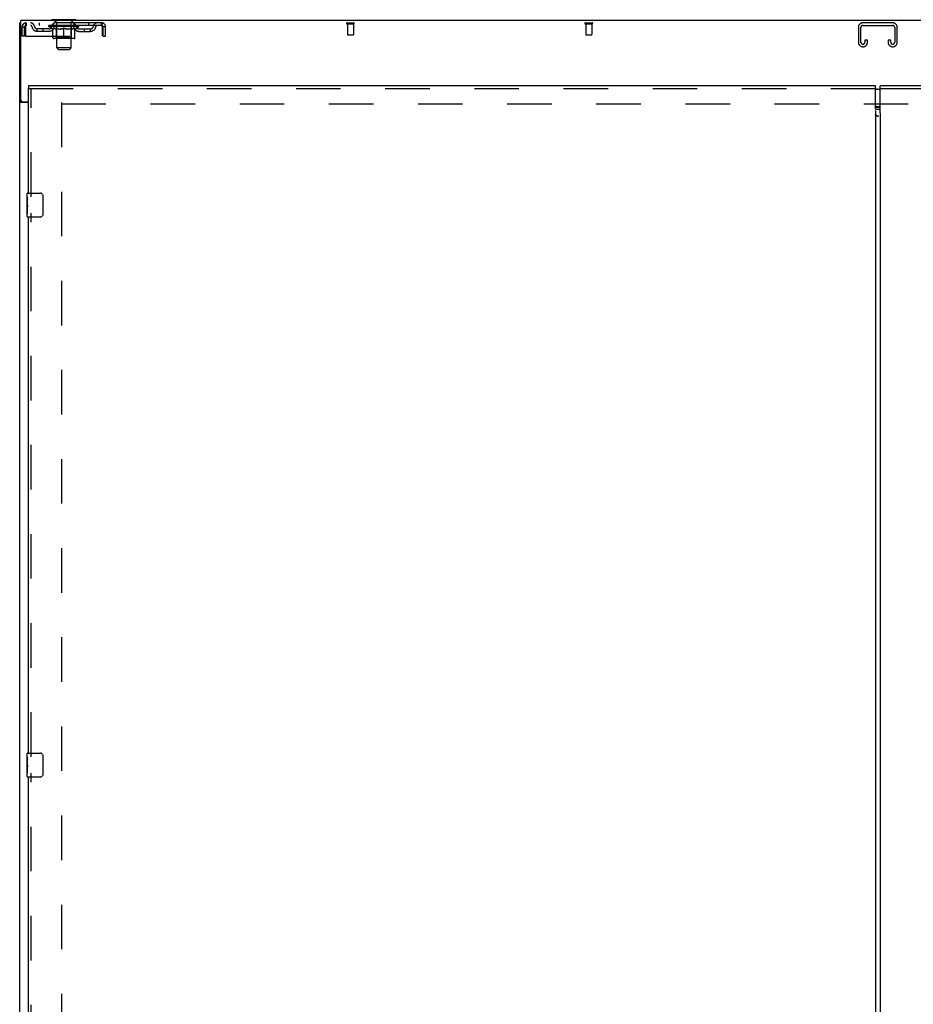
# Model space of a CAD drawing. Header units: inches. Extents: x 0 to 340, y 0 to 220.
# Tile 13 of 30: x 75 to 113, y 117 to 158. Entities that reach past the tile are written whole.
import ezdxf

# ---------------------------------------------------------------- set-up
doc = ezdxf.new("R2010")
doc.units = ezdxf.units.IN
doc.header["$LTSCALE"] = 18.7
doc.header["$MEASUREMENT"] = 0
doc.linetypes.add('HIDDEN', pattern=[0.2, 0.1, -0.1])
doc.layers.get('0').update_dxf_attribs({"linetype": 'CONTINUOUS'})
for name, color, linetype in [('DEFAULT_2', 8, 'HIDDEN'), ('MASTER_DOOR_ASSEMBLY', 7, 'CONTINUOUS'), ('SLAVE_DOOR_ASSEMBLY', 7, 'CONTINUOUS')]:
    doc.layers.add(name, color=color, linetype=linetype)

msp = doc.modelspace()

# ---------------------------------------------------------------- linework, layer by layer
at = {"color": 3, "linetype": 'Continuous'}
for p, q in [((75.142, 154.931), (75.142, 158.288)), ((147.038, 158.288), (75.142, 158.288)), ((75.09, 68.392), (75.09, 158.184)), ((75.465, 154.84), (75.131, 154.84)), ((75.202, 154.871), (75.465, 154.871))]:
    msp.add_line(p, q, dxfattribs=at)
at = {"color": 7, "linetype": 'Continuous'}
for p, q in [((76.444, 158.318), (76.444, 158.288)), ((77.444, 158.318), (76.444, 158.318)), ((77.444, 158.318), (77.444, 158.288)), ((75.142, 158.184), (75.09, 158.184)), ((75.194, 154.871), (75.09, 154.871))]:
    msp.add_line(p, q, dxfattribs=at)
at = {"color": 3, "linetype": 'Continuous'}
for points in [[(75.111, 154.852), (75.107, 154.854), (75.104, 154.855), (75.101, 154.857), (75.099, 154.859), (75.096, 154.86), (75.094, 154.862), (75.092, 154.864), (75.091, 154.866), (75.09, 154.868), (75.09, 154.869), (75.09, 154.871)], [(75.131, 154.84), (75.129, 154.842), (75.126, 154.844), (75.123, 154.845), (75.12, 154.847), (75.117, 154.849), (75.111, 154.852)]]:
    msp.add_lwpolyline(points, dxfattribs=at)
at = {"color": 7, "linetype": 'Continuous'}
for points in [[(75.195, 154.866), (75.195, 154.868), (75.194, 154.869), (75.194, 154.871)], [(75.212, 154.84), (75.213, 154.842), (75.213, 154.843), (75.213, 154.845), (75.212, 154.846), (75.212, 154.848), (75.211, 154.85), (75.21, 154.852), (75.208, 154.853), (75.207, 154.855), (75.205, 154.856), (75.204, 154.858), (75.202, 154.859), (75.2, 154.86), (75.199, 154.862), (75.197, 154.863), (75.196, 154.865), (75.195, 154.866)]]:
    msp.add_lwpolyline(points, dxfattribs=at)
at = {"color": 3, "linetype": 'Continuous'}
msp.add_arc((75.202, 154.931), 0.06, 180, 270, dxfattribs=at)
at = {"layer": 'DEFAULT_2', "color": 8, "linetype": 'HIDDEN'}
for p, q in [((76.541, 158.318), (76.541, 158.288)), ((76.579, 158.228), (76.579, 158.308)), ((77.309, 158.228), (77.309, 158.308)), ((77.347, 158.318), (77.347, 158.288)), ((75.194, 157.622), (75.194, 158.017)), ((75.194, 158.017), (75.298, 158.017)), ((75.298, 157.622), (75.298, 158.017)), ((75.328, 158.017), (75.328, 157.622)), ((75.361, 158.184), (75.361, 158.08)), ((78.527, 158.184), (75.361, 158.184)), ((78.527, 158.08), (75.361, 158.08)), ((75.829, 157.829), (75.829, 157.933)), ((76.312, 157.933), (75.829, 157.933)), ((75.913, 158.184), (75.913, 158.08)), ((76.079, 157.829), (76.079, 157.933)), ((76.311, 158.033), (76.311, 158.08)), ((76.47, 157.922), (76.311, 158.033)), ((77.577, 158.033), (76.311, 158.033)), ((76.32, 158.073), (76.32, 158.08)), ((76.329, 158.07), (76.329, 158.074)), ((76.329, 158.07), (77.559, 158.07)), ((76.338, 158.07), (76.338, 158.074)), ((76.339, 158.07), (76.339, 158.074)), ((76.349, 158.073), (76.349, 158.08)), ((76.365, 158.07), (76.365, 158.074)), ((76.367, 158.07), (76.367, 158.074)), ((76.396, 158.073), (76.396, 158.08)), ((76.41, 158.07), (76.41, 158.074)), ((76.413, 158.07), (76.413, 158.074)), ((76.617, 158.073), (76.416, 158.073)), ((76.459, 158.073), (76.459, 158.08)), ((76.46, 158.07), (76.46, 158.073)), ((76.461, 158.07), (76.461, 158.073)), ((76.464, 158.07), (76.464, 158.073)), ((76.47, 157.922), (76.48, 157.922)), ((76.471, 158.07), (76.471, 158.074)), ((76.471, 158.07), (76.471, 158.073)), ((76.475, 158.07), (76.475, 158.074)), ((76.478, 158.07), (76.478, 158.074)), ((76.48, 157.559), (76.48, 157.965)), ((76.482, 158.07), (76.482, 158.073)), ((76.497, 158.07), (76.497, 158.073)), ((76.506, 158.08), (76.506, 158.184)), ((76.515, 158.07), (76.515, 158.076)), ((76.515, 158.07), (76.515, 158.073)), ((76.535, 158.07), (76.535, 158.073)), ((76.537, 158.073), (76.537, 158.08)), ((76.547, 158.07), (76.547, 158.074)), ((76.551, 158.07), (76.551, 158.074)), ((76.56, 158.07), (76.56, 158.073)), ((76.571, 158.07), (76.571, 158.077)), ((76.587, 158.07), (76.587, 158.073)), ((76.649, 158.218), (76.589, 158.218)), ((76.59, 158.07), (76.59, 158.073)), ((76.617, 158.07), (76.617, 158.073)), ((76.684, 158.073), (76.622, 158.073)), ((76.803, 157.922), (76.623, 157.922)), ((76.627, 158.073), (76.627, 158.08)), ((76.631, 157.562), (76.631, 158.03)), ((76.634, 158.07), (76.634, 158.074)), ((76.639, 158.07), (76.639, 158.074)), ((76.644, 157.137), (76.644, 158.208)), ((76.645, 158.07), (76.645, 158.079)), ((76.649, 158.07), (76.649, 158.073)), ((76.66, 158.07), (76.66, 158.073)), ((76.684, 158.07), (76.684, 158.073)), ((76.759, 158.073), (76.7, 158.073)), ((76.72, 158.07), (76.72, 158.073)), ((76.727, 158.073), (76.727, 158.08)), ((76.731, 158.07), (76.731, 158.074)), ((76.733, 158.07), (76.733, 158.079)), ((76.736, 158.07), (76.736, 158.074)), ((76.744, 158.07), (76.744, 158.074)), ((76.759, 158.07), (76.759, 158.073)), ((76.839, 158.073), (76.785, 158.073)), ((76.798, 158.07), (76.798, 158.073)), ((76.83, 158.073), (76.944, 158.08)), ((76.834, 158.073), (76.834, 158.08)), ((76.835, 158.08), (76.834, 158.08)), ((76.835, 158.074), (76.835, 158.08)), ((76.835, 158.07), (76.835, 158.074)), ((76.838, 158.07), (76.838, 158.074)), ((76.839, 158.07), (76.839, 158.073)), ((76.84, 158.07), (76.84, 158.074)), ((76.923, 158.073), (76.875, 158.073)), ((76.88, 158.07), (76.88, 158.073)), ((76.923, 158.07), (76.923, 158.073)), ((76.941, 158.074), (76.941, 158.074)), ((76.941, 158.07), (76.941, 158.074)), ((76.941, 158.07), (76.941, 158.074)), ((76.944, 158.073), (76.944, 158.08)), ((76.944, 157.522), (76.944, 157.966)), ((76.947, 158.07), (76.947, 158.074)), ((76.947, 158.07), (76.947, 158.074)), ((76.947, 158.074), (76.947, 158.074)), ((76.949, 158.073), (77.013, 158.073)), ((76.965, 158.07), (76.965, 158.073)), ((76.981, 158.073), (76.981, 158.078)), ((76.981, 158.078), (77.058, 158.073)), ((77.002, 158.073), (77.002, 158.077)), ((77.007, 158.07), (77.007, 158.073)), ((77.048, 158.07), (77.048, 158.074)), ((77.048, 158.07), (77.048, 158.073)), ((77.049, 158.073), (77.103, 158.073)), ((77.05, 158.07), (77.05, 158.074)), ((77.053, 158.074), (77.053, 158.08)), ((77.053, 158.08), (77.054, 158.08)), ((77.053, 158.07), (77.053, 158.074)), ((77.054, 158.073), (77.054, 158.08)), ((77.265, 157.922), (77.085, 157.922)), ((77.09, 158.07), (77.09, 158.073)), ((77.129, 158.07), (77.129, 158.073)), ((77.129, 158.073), (77.188, 158.073)), ((77.144, 158.07), (77.144, 158.074)), ((77.152, 158.07), (77.152, 158.074)), ((77.154, 158.07), (77.154, 158.079)), ((77.157, 158.07), (77.157, 158.074)), ((77.161, 158.073), (77.161, 158.08)), ((77.168, 158.07), (77.168, 158.073)), ((77.204, 158.07), (77.204, 158.073)), ((77.204, 158.073), (77.266, 158.073)), ((77.228, 158.07), (77.228, 158.073)), ((77.299, 158.218), (77.239, 158.218)), ((77.239, 158.07), (77.239, 158.073)), ((77.243, 158.07), (77.243, 158.079)), ((77.244, 157.137), (77.244, 158.208)), ((77.249, 158.07), (77.249, 158.074)), ((77.254, 158.07), (77.254, 158.074)), ((77.257, 157.562), (77.257, 158.03)), ((77.261, 158.073), (77.261, 158.08)), ((77.271, 158.07), (77.271, 158.073)), ((77.271, 158.073), (77.472, 158.073)), ((77.298, 158.07), (77.298, 158.073)), ((77.301, 158.07), (77.301, 158.073)), ((77.317, 158.07), (77.317, 158.077)), ((77.328, 158.07), (77.328, 158.073)), ((77.337, 158.07), (77.337, 158.074)), ((77.341, 158.07), (77.341, 158.074)), ((77.351, 158.073), (77.351, 158.08)), ((77.352, 158.07), (77.352, 158.073)), ((77.373, 158.07), (77.373, 158.076)), ((77.373, 158.07), (77.373, 158.073)), ((77.381, 158.08), (77.381, 158.184)), ((77.391, 158.07), (77.391, 158.073)), ((77.406, 158.07), (77.406, 158.073)), ((77.407, 157.559), (77.407, 157.965)), ((77.407, 157.922), (77.418, 157.922)), ((77.41, 158.07), (77.41, 158.074)), ((77.413, 158.07), (77.413, 158.074)), ((77.417, 158.07), (77.417, 158.074)), ((77.417, 158.07), (77.417, 158.073)), ((77.418, 157.922), (77.577, 158.033)), ((77.424, 158.07), (77.424, 158.073)), ((77.427, 158.07), (77.427, 158.073)), ((77.428, 158.07), (77.428, 158.073)), ((77.429, 158.073), (77.429, 158.08)), ((77.475, 158.07), (77.475, 158.074)), ((77.478, 158.07), (77.478, 158.074)), ((77.492, 158.073), (77.492, 158.08)), ((77.521, 158.07), (77.521, 158.074)), ((77.523, 158.07), (77.523, 158.074)), ((77.539, 158.073), (77.539, 158.08)), ((77.549, 158.07), (77.549, 158.074)), ((77.55, 158.07), (77.55, 158.074)), ((77.559, 158.07), (77.559, 158.074)), ((77.568, 158.073), (77.568, 158.08)), ((77.576, 157.933), (78.059, 157.933)), ((77.577, 158.033), (77.577, 158.08)), ((77.809, 157.829), (77.809, 157.933)), ((77.975, 158.184), (77.975, 158.08)), ((78.059, 157.829), (78.059, 157.933)), ((78.527, 158.08), (78.527, 158.184)), ((78.56, 158.017), (78.555, 158.054)), ((78.56, 158.017), (78.555, 158.031)), ((78.56, 157.622), (78.56, 158.017)), ((78.59, 157.622), (78.59, 158.017)), ((78.694, 158.017), (78.59, 158.017)), ((78.694, 157.622), (78.694, 158.017)), ((88.823, 158.184), (89.107, 158.184)), ((88.823, 158.141), (89.107, 158.141)), ((88.841, 158.141), (88.841, 157.694)), ((89.089, 158.141), (89.089, 157.694)), ((98.823, 158.184), (99.107, 158.184)), ((98.823, 158.141), (99.107, 158.141)), ((98.841, 158.141), (98.841, 157.694)), ((99.089, 158.141), (99.089, 157.694)), ((110.277, 158.004), (110.277, 157.364)), ((110.381, 157.378), (110.381, 157.99)), ((111.722, 158.184), (110.457, 158.184)), ((110.471, 158.08), (111.708, 158.08)), ((111.798, 157.99), (111.798, 157.378)), ((111.902, 157.364), (111.902, 158.004)), ((75.298, 157.622), (75.194, 157.622)), ((75.328, 157.622), (78.56, 157.622)), ((76.312, 157.829), (75.829, 157.829)), ((77.37, 157.522), (76.518, 157.522)), ((76.631, 157.562), (76.591, 157.522)), ((77.257, 157.562), (76.631, 157.562)), ((77.257, 157.562), (77.297, 157.522)), ((77.576, 157.829), (78.059, 157.829)), ((78.59, 157.622), (78.694, 157.622)), ((88.851, 157.684), (89.079, 157.684)), ((98.851, 157.684), (99.079, 157.684)), ((110.548, 157.465), (110.548, 157.378)), ((110.652, 157.465), (110.548, 157.465)), ((110.652, 157.364), (110.652, 157.465)), ((111.527, 157.465), (111.527, 157.364)), ((111.631, 157.465), (111.527, 157.465)), ((111.631, 157.378), (111.631, 157.465)), ((76.713, 157.068), (76.644, 157.137)), ((77.244, 157.137), (76.644, 157.137)), ((76.713, 157.068), (77.175, 157.068)), ((77.175, 157.068), (77.244, 157.137)), ((110.457, 157.184), (110.472, 157.184)), ((111.707, 157.184), (111.722, 157.184)), ((76.84, 154.84), (76.84, 75.736)), ((76.84, 154.788), (145.34, 154.788))]:
    msp.add_line(p, q, dxfattribs=at)
for points in [[(75.361, 158.184), (75.359, 158.183), (75.356, 158.18), (75.354, 158.175), (75.352, 158.168), (75.349, 158.159), (75.347, 158.148), (75.344, 158.135), (75.342, 158.121), (75.34, 158.106), (75.337, 158.09), (75.335, 158.072), (75.333, 158.054), (75.328, 158.017)], [(75.361, 158.08), (75.359, 158.08), (75.356, 158.079), (75.354, 158.077), (75.352, 158.074), (75.349, 158.07), (75.347, 158.066), (75.344, 158.062), (75.342, 158.056), (75.34, 158.051), (75.337, 158.044), (75.335, 158.038), (75.333, 158.031), (75.328, 158.017)], [(76.48, 157.965), (76.506, 157.955), (76.532, 157.946), (76.557, 157.939), (76.581, 157.932), (76.606, 157.926), (76.63, 157.922)], [(76.623, 157.922), (76.599, 157.927), (76.576, 157.932), (76.552, 157.939), (76.529, 157.946), (76.505, 157.955), (76.48, 157.964)], [(76.793, 157.922), (76.818, 157.926), (76.843, 157.932), (76.868, 157.939), (76.893, 157.947), (76.918, 157.956), (76.944, 157.966)], [(76.944, 157.964), (76.92, 157.954), (76.896, 157.946), (76.872, 157.939), (76.849, 157.932), (76.826, 157.926), (76.803, 157.922)], [(76.944, 157.966), (76.97, 157.956), (76.996, 157.947), (77.021, 157.939), (77.046, 157.932), (77.07, 157.926), (77.095, 157.922)], [(77.085, 157.922), (77.062, 157.927), (77.039, 157.932), (77.015, 157.939), (76.992, 157.946), (76.968, 157.955), (76.944, 157.964)], [(77.258, 157.922), (77.282, 157.926), (77.307, 157.932), (77.332, 157.939), (77.357, 157.947), (77.382, 157.955), (77.407, 157.965)], [(77.407, 157.964), (77.383, 157.955), (77.359, 157.946), (77.335, 157.939), (77.312, 157.932), (77.288, 157.927), (77.265, 157.922)], [(78.555, 158.054), (78.553, 158.072), (78.551, 158.09), (78.548, 158.106), (78.546, 158.121), (78.543, 158.135), (78.541, 158.148), (78.539, 158.159), (78.536, 158.168), (78.534, 158.175), (78.532, 158.18), (78.529, 158.183), (78.527, 158.184)], [(78.555, 158.031), (78.553, 158.038), (78.551, 158.044), (78.548, 158.051), (78.546, 158.056), (78.543, 158.062), (78.541, 158.066), (78.539, 158.07), (78.536, 158.074), (78.534, 158.077), (78.532, 158.079), (78.529, 158.08), (78.527, 158.08)]]:
    msp.add_lwpolyline(points, dxfattribs=at)
for centre, radius, start, end in [((76.569, 158.308), 0.01, 0, 90), ((77.319, 158.308), 0.01, 90, 180), ((75.361, 158.017), 0.167, 90, 180), ((75.361, 158.017), 0.063, 90, 180), ((75.54, 158.017), 0.167, 8.0716, 90), ((75.541, 158.018), 0.0625, 7.9863, 90), ((75.829, 158.058), 0.229, 187.9863, 270), ((75.829, 158.058), 0.125, 188.0716, 270), ((76.312, 158.058), 0.125, 270, 351.9284), ((76.312, 158.058), 0.229, 270, 352.0137), ((76.601, 158.017), 0.167, 90, 171.9284), ((76.601, 158.018), 0.0625, 90, 172.0137), ((76.589, 158.228), 0.01, 180, 270), ((76.591, 158.03), 0.0398, 0, 90), ((76.634, 158.208), 0.01, 0, 90), ((77.254, 158.208), 0.01, 90, 180), ((77.297, 158.03), 0.0398, 90, 180), ((77.286, 158.017), 0.167, 8.0716, 90), ((77.287, 158.018), 0.0625, 7.9863, 90), ((77.299, 158.228), 0.01, 270, 360), ((77.576, 158.058), 0.229, 187.9863, 270), ((77.576, 158.058), 0.125, 188.0716, 270), ((78.059, 158.058), 0.125, 270, 351.9284), ((78.059, 158.058), 0.229, 270, 352.0137), ((78.348, 158.017), 0.167, 90, 171.9284), ((78.347, 158.018), 0.0625, 90, 172.0137), ((78.527, 158.017), 0.167, 0, 90), ((78.527, 158.017), 0.063, 0, 90), ((88.823, 158.163), 0.0215, 90, 270), ((89.107, 158.163), 0.0215, 270, 90), ((98.823, 158.163), 0.0215, 90, 270), ((99.107, 158.163), 0.0215, 270, 90), ((110.457, 158.004), 0.18, 90, 180), ((110.471, 157.99), 0.09, 90, 180), ((111.708, 157.99), 0.09, 0, 90), ((111.722, 158.004), 0.18, 0, 90), ((76.518, 157.559), 0.0371, 180, 270), ((77.37, 157.559), 0.0371, 270, 360), ((88.851, 157.694), 0.01, 180, 270), ((89.079, 157.694), 0.01, 270, 360), ((98.851, 157.694), 0.01, 180, 270), ((99.079, 157.694), 0.01, 270, 360), ((110.457, 157.364), 0.18, 180, 270), ((110.471, 157.378), 0.09, 180, 265.8584), ((110.458, 157.378), 0.09, 274.1416, 360), ((110.472, 157.364), 0.18, 270, 360), ((111.707, 157.364), 0.18, 180, 270), ((111.721, 157.378), 0.09, 180, 265.8584), ((111.708, 157.378), 0.09, 274.1416, 360), ((111.722, 157.364), 0.18, 270, 360)]:
    msp.add_arc(centre, radius, start, end, dxfattribs=at)
for centre, major_axis, ratio, start_param, end_param in [((76.944, 158.08), (0.633, 0.007), 0.05963, 2.96643, 3.140963), ((76.291, 158.068), (0.198, 0), 0.060556, 0.430652, 1.470503), ((76.944, 158.08), (0.633, 0), 0.060556, -3.141593, -2.96706), ((76.291, 158.062), (0.198, 0.002), 0.05963, 1.376596, 1.469874), ((76.944, 158.08), (0.633, 0.013), 0.05688, 2.791345, 2.965878), ((76.267, 158.068), (0.198, 0.002), 0.05963, 0.25549, 1.295341), ((76.335, 158.068), (0.198, -0.002), 0.05963, 0.605815, 1.645666), ((76.944, 158.08), (0.633, -0.007), 0.05963, -2.96643, -2.791898), ((76.335, 158.062), (0.198, 0), 0.060556, 1.551758, 1.645036), ((76.267, 158.062), (0.198, 0.004), 0.05688, 1.20151, 1.294789), ((76.336, 158.064), (0.164, 0.002), 0.05963, 1.065228, 1.614276), ((76.317, 158.064), (0.164, 0.003), 0.05688, 0.890143, 1.43919), ((76.374, 158.064), (0.164, 0), 0.060556, 1.240391, 1.789438), ((76.944, 158.08), (0.633, 0.019), 0.052395, 2.616403, 2.790936), ((76.263, 158.068), (0.198, 0.004), 0.05688, 0.080405, 1.120256), ((76.398, 158.068), (0.198, -0.004), 0.05688, 0.7809, 1.820751), ((76.944, 158.08), (0.633, -0.013), 0.05688, -2.791345, -2.616812), ((76.398, 158.062), (0.198, -0.002), 0.05963, 1.72692, 1.820198), ((76.263, 158.062), (0.198, 0.006), 0.052395, 1.026568, 1.119847), ((76.316, 158.064), (0.164, 0.005), 0.052395, 0.715201, 1.264248), ((76.43, 158.064), (0.164, -0.002), 0.05963, 1.415553, 1.9646), ((76.944, 158.08), (0.633, 0.025), 0.046319, 2.441654, 2.616187), ((76.477, 158.068), (0.198, -0.006), 0.052395, 0.955842, 1.995693), ((76.28, 158.068), (0.198, 0.006), 0.052395, -0.094537, 0.945314), ((76.944, 158.08), (0.633, -0.019), 0.052395, -2.616403, -2.44187), ((76.477, 158.062), (0.198, -0.004), 0.05688, 1.902006, 1.995284), ((76.28, 158.062), (0.198, 0.008), 0.046319, 0.851819, 0.945098), ((76.334, 158.064), (0.164, 0.006), 0.046319, 0.540452, 1.089499), ((76.501, 158.064), (0.164, -0.003), 0.05688, 1.590638, 2.139686), ((76.944, 158.08), (0.633, 0.029), 0.038841, 2.267123, 2.441656), ((76.57, 158.068), (0.198, -0.008), 0.046319, 1.130591, 2.170442), ((76.317, 158.068), (0.198, 0.008), 0.046319, -0.269286, 0.770565), ((76.944, 158.08), (0.633, -0.025), 0.046319, -2.441654, -2.267121), ((76.57, 158.062), (0.198, -0.006), 0.052395, 2.076947, 2.170226), ((76.317, 158.062), (0.198, 0.009), 0.038841, 0.677289, 0.770567), ((76.371, 158.064), (0.164, 0.008), 0.038841, 0.365921, 0.914969), ((76.586, 158.064), (0.164, -0.005), 0.052395, 1.76558, 2.314627), ((76.944, 158.08), (0.633, 0.033), 0.030195, 2.09281, 2.267343), ((76.675, 158.068), (0.198, -0.009), 0.038841, 1.305122, 2.344973), ((76.373, 158.068), (0.198, 0.009), 0.038841, -0.443817, 0.596034), ((76.944, 158.08), (0.633, -0.029), 0.038841, -2.267123, -2.092591), ((76.675, 158.062), (0.198, -0.008), 0.046319, 2.251696, 2.344975), ((76.373, 158.062), (0.198, 0.01), 0.030195, 0.502975, 0.596254), ((76.426, 158.064), (0.164, 0.009), 0.030195, 0.191608, 0.740655), ((76.681, 158.064), (0.164, -0.006), 0.046319, 1.940329, 2.489376), ((76.447, 158.068), (0.198, 0.01), 0.030195, -0.61813, 0.421721), ((76.944, 158.08), (0.633, 0.036), 0.020645, 1.918687, 2.09322), ((76.788, 158.068), (0.198, -0.01), 0.030195, 1.479435, 2.519286), ((76.944, 158.08), (0.633, -0.033), 0.030195, -2.09281, -1.918277), ((76.788, 158.062), (0.198, -0.009), 0.038841, 2.426227, 2.519505), ((76.447, 158.062), (0.198, 0.011), 0.020645, 0.328852, 0.422131), ((76.496, 158.064), (0.164, 0.009), 0.020645, 0.017485, 0.566532), ((76.785, 158.064), (0.164, -0.008), 0.038841, 2.11486, 2.663907), ((76.535, 158.068), (0.198, 0.011), 0.020645, -0.792253, 0.247598), ((76.944, 158.08), (0.633, 0.038), 0.010478, 1.744704, 1.919237), ((76.906, 158.068), (0.198, -0.011), 0.020645, 1.653558, 2.693409), ((76.944, 158.08), (0.633, -0.036), 0.020645, -1.918687, -1.744154), ((76.906, 158.062), (0.198, -0.01), 0.030195, 2.60054, 2.693819), ((76.535, 158.062), (0.198, 0.012), 0.010478, 0.154869, 0.248148), ((76.579, 158.064), (0.164, 0.01), 0.010478, 6.126688, 6.675735), ((76.893, 158.064), (0.164, -0.009), 0.030195, 2.289173, 2.83822), ((76.636, 158.068), (0.198, 0.012), 0.010478, -0.966236, -0.000846), ((77.025, 158.068), (0.198, -0.012), 0.010478, 1.827541, 2.867392), ((76.944, 158.08), (0.633, -0.038), 0.010478, -1.744704, -1.563007), ((77.025, 158.062), (0.198, -0.011), 0.020645, 2.774664, 2.867942), ((77.003, 158.064), (0.164, -0.009), 0.020645, 2.463296, 3.012344), ((76.863, 158.068), (0.198, 0.012), 0.010478, 0.274201, 1.314052), ((76.777, 158.064), (0.164, 0.01), 0.010478, -0.000483, 0.504314), ((76.747, 158.062), (0.198, 0.012), 0.010478, 0.099668, 0.192946), ((76.944, 158.08), (0.633, 0.038), 0.010478, -1.571421, -1.396888), ((77.141, 158.062), (0.198, -0.012), 0.010478, 2.74231, 2.948646), ((77.111, 158.064), (0.164, -0.01), 0.010478, 2.637279, 3.14189), ((76.982, 158.068), (0.198, 0.011), 0.020645, 0.448184, 1.488034), ((76.885, 158.064), (0.164, 0.009), 0.020645, 0.129249, 0.678296), ((76.863, 158.062), (0.198, 0.011), 0.020645, 0.273651, 0.366929), ((77.252, 158.068), (0.198, -0.012), 0.010478, -3.140747, -2.175357), ((76.944, 158.08), (0.633, 0.036), 0.020645, -1.397439, -1.222906), ((76.944, 158.08), (0.633, -0.038), 0.010478, 1.222355, 1.396888), ((77.1, 158.068), (0.198, 0.01), 0.030195, 0.622307, 1.662158), ((76.995, 158.064), (0.164, 0.009), 0.030195, 0.303372, 0.852419), ((77.309, 158.064), (0.164, -0.01), 0.010478, 2.749043, 3.29809), ((77.353, 158.068), (0.198, -0.011), 0.020645, 2.893995, 3.933846), ((76.982, 158.062), (0.198, 0.01), 0.030195, 0.447774, 0.541052), ((77.353, 158.062), (0.198, -0.012), 0.010478, 2.893445, 2.986723), ((77.213, 158.068), (0.198, 0.009), 0.038841, 0.79662, 1.836471), ((76.944, 158.08), (0.633, 0.033), 0.030195, -1.223315, -1.048783), ((76.944, 158.08), (0.633, -0.036), 0.020645, 1.048373, 1.222906), ((77.103, 158.064), (0.164, 0.008), 0.038841, 0.477686, 1.026733), ((77.392, 158.064), (0.164, -0.009), 0.020645, 2.57506, 3.124108), ((77.441, 158.068), (0.198, -0.01), 0.030195, 2.719872, 3.759723), ((77.318, 158.068), (0.198, 0.008), 0.046319, 0.971151, 2.011002), ((77.1, 158.062), (0.198, 0.009), 0.038841, 0.622087, 0.715366), ((77.441, 158.062), (0.198, -0.011), 0.020645, 2.719462, 2.812741), ((76.944, 158.08), (0.633, 0.029), 0.038841, -1.049002, -0.874469), ((76.944, 158.08), (0.633, -0.033), 0.030195, 0.87425, 1.048783), ((77.207, 158.064), (0.164, 0.006), 0.046319, 0.652216, 1.201263), ((77.411, 158.068), (0.198, 0.006), 0.052395, 1.1459, 2.185751), ((77.462, 158.064), (0.164, -0.009), 0.030195, 2.400937, 2.949985), ((77.515, 158.068), (0.198, -0.009), 0.038841, 2.545558, 3.585409), ((77.302, 158.064), (0.164, 0.005), 0.052395, 0.826965, 1.376012), ((77.213, 158.062), (0.198, 0.008), 0.046319, 0.796618, 0.889896), ((77.515, 158.062), (0.198, -0.01), 0.030195, 2.545339, 2.638617), ((77.49, 158.068), (0.198, 0.004), 0.05688, 1.320842, 2.360692), ((76.944, 158.08), (0.633, 0.025), 0.046319, -0.874471, -0.699939), ((76.944, 158.08), (0.633, -0.029), 0.038841, 0.699936, 0.874469), ((77.571, 158.068), (0.198, -0.008), 0.046319, 2.371028, 3.410879), ((77.517, 158.064), (0.164, -0.008), 0.038841, 2.226624, 2.775671), ((77.553, 158.068), (0.198, 0.002), 0.05963, 1.495927, 2.535778), ((77.387, 158.064), (0.164, 0.003), 0.05688, 1.001907, 1.550954), ((77.608, 158.068), (0.198, -0.006), 0.052395, 2.196279, 3.23613), ((77.318, 158.062), (0.198, 0.006), 0.052395, 0.971367, 1.064645), ((77.554, 158.064), (0.164, -0.006), 0.046319, 2.052093, 2.601141), ((77.597, 158.068), (0.198, 0), 0.060556, 1.671089, 2.71094), ((77.571, 158.062), (0.198, -0.009), 0.038841, 2.371026, 2.464304), ((77.625, 158.068), (0.198, -0.004), 0.05688, 2.021337, 3.061188), ((76.944, 158.08), (0.633, 0.019), 0.052395, -0.699723, -0.52519), ((76.944, 158.08), (0.633, -0.025), 0.046319, 0.525406, 0.699939), ((77.621, 158.068), (0.198, -0.002), 0.05963, 1.846251, 2.886102), ((77.458, 158.064), (0.164, 0.002), 0.05963, 1.176993, 1.72604), ((77.572, 158.064), (0.164, -0.005), 0.052395, 1.877344, 2.426392), ((77.514, 158.064), (0.164, 0), 0.060556, 1.352155, 1.901202), ((77.571, 158.064), (0.164, -0.003), 0.05688, 1.702402, 2.25145), ((77.552, 158.064), (0.164, -0.002), 0.05963, 1.527317, 2.076364), ((77.411, 158.062), (0.198, 0.004), 0.05688, 1.146309, 1.239587), ((77.608, 158.062), (0.198, -0.008), 0.046319, 2.196495, 2.289773), ((76.944, 158.08), (0.633, 0.013), 0.05688, -0.524781, -0.350248), ((76.944, 158.08), (0.633, -0.019), 0.052395, 0.350657, 0.52519), ((77.49, 158.062), (0.198, 0.002), 0.05963, 1.321394, 1.414673), ((77.625, 158.062), (0.198, -0.006), 0.052395, 2.021746, 2.115024), ((76.944, 158.08), (0.633, 0.007), 0.05963, -0.349695, -0.175162), ((76.944, 158.08), (0.633, -0.013), 0.05688, 0.175715, 0.350248), ((77.553, 158.062), (0.198, 0), 0.060556, 1.496556, 1.589835), ((77.621, 158.062), (0.198, -0.004), 0.05688, 1.846804, 1.940083), ((77.597, 158.062), (0.198, -0.002), 0.05963, 1.671719, 1.764997), ((76.944, 158.08), (0.633, 0), 0.060556, -0.174533, 0), ((76.944, 158.08), (0.633, -0.007), 0.05963, 0.000629, 0.175162)]:
    msp.add_ellipse(centre, major_axis=major_axis, ratio=ratio, start_param=start_param, end_param=end_param, dxfattribs=at)
at = {"layer": 'MASTER_DOOR_ASSEMBLY', "color": 7, "linetype": 'Continuous'}
for p, q in [((111.094, 155.408), (111.184, 155.408)), ((111.184, 154.668), (111.094, 154.668))]:
    msp.add_line(p, q, dxfattribs=at)
at = {"layer": 'MASTER_DOOR_ASSEMBLY', "color": 3, "linetype": 'Continuous'}
for p, q in [((111.184, 154.438), (111.184, 155.538)), ((146.715, 155.538), (111.184, 155.538)), ((111.184, 154.379), (111.184, 76.197)), ((111.191, 154.379), (111.184, 154.379)), ((111.191, 154.379), (111.195, 154.386))]:
    msp.add_line(p, q, dxfattribs=at)
at = {"layer": 'MASTER_DOOR_ASSEMBLY', "color": 8, "linetype": 'HIDDEN'}
msp.add_line((111.184, 155.434), (146.715, 155.434), dxfattribs=at)
at = {"layer": 'MASTER_DOOR_ASSEMBLY', "color": 3, "linetype": 'Continuous'}
msp.add_lwpolyline([(111.195, 154.386), (111.196, 154.387), (111.197, 154.387), (111.197, 154.388), (111.197, 154.389), (111.197, 154.389), (111.197, 154.389), (111.196, 154.39), (111.196, 154.391), (111.196, 154.391), (111.195, 154.392), (111.194, 154.393), (111.194, 154.394), (111.193, 154.395), (111.193, 154.397), (111.192, 154.399), (111.191, 154.4), (111.19, 154.402), (111.19, 154.405), (111.189, 154.407), (111.188, 154.41), (111.188, 154.413), (111.187, 154.416), (111.186, 154.419), (111.186, 154.422), (111.185, 154.425), (111.185, 154.429), (111.184, 154.433), (111.184, 154.438)], dxfattribs=at)
at = {"layer": 'MASTER_DOOR_ASSEMBLY', "color": 7, "linetype": 'Continuous'}
for centre, start, end in [((111.094, 155.228), 90, 122.7986), ((111.094, 154.848), 237.2014, 270)]:
    msp.add_arc(centre, 0.18, start, end, dxfattribs=at)
at = {"layer": 'SLAVE_DOOR_ASSEMBLY', "color": 7, "linetype": 'Continuous'}
for p, q in [((75.465, 155.538), (75.465, 155.434)), ((110.996, 155.408), (111.184, 155.408)), ((111.184, 154.668), (110.996, 154.668)), ((111.02, 154.652), (111.184, 154.652)), ((75.405, 150.878), (75.405, 151.023)), ((75.405, 150.62), (75.405, 150.877)), ((75.411, 150.821), (75.405, 150.821)), ((75.42, 151.038), (75.96, 151.038)), ((76.06, 150.938), (76.06, 150.138)), ((75.405, 150.653), (75.412, 150.653)), ((75.405, 150.053), (75.405, 150.617)), ((75.407, 150.59), (75.405, 150.59)), ((75.405, 150.459), (75.411, 150.459)), ((75.405, 150.423), (75.412, 150.423)), ((75.412, 150.653), (75.412, 150.79)), ((75.412, 150.192), (75.412, 150.423)), ((75.405, 150.36), (75.412, 150.36)), ((75.405, 150.192), (75.412, 150.192)), ((75.96, 150.038), (75.42, 150.038)), ((75.405, 127.378), (75.405, 127.523)), ((75.405, 127.12), (75.405, 127.377)), ((75.411, 127.321), (75.405, 127.321)), ((75.412, 127.153), (75.412, 127.29)), ((75.42, 127.538), (75.96, 127.538)), ((76.06, 127.438), (76.06, 126.638)), ((75.405, 127.153), (75.412, 127.153)), ((75.405, 126.553), (75.405, 127.117)), ((75.407, 127.09), (75.405, 127.09)), ((75.405, 126.959), (75.411, 126.959)), ((75.405, 126.923), (75.412, 126.923)), ((75.405, 126.86), (75.412, 126.86)), ((75.412, 126.692), (75.412, 126.923)), ((75.405, 126.692), (75.412, 126.692)), ((75.96, 126.538), (75.42, 126.538))]:
    msp.add_line(p, q, dxfattribs=at)
at = {"layer": 'SLAVE_DOOR_ASSEMBLY', "color": 3, "linetype": 'Continuous'}
for p, q in [((110.996, 155.538), (75.465, 155.538)), ((75.465, 151.038), (75.465, 155.434)), ((110.996, 154.648), (110.996, 155.538)), ((111.184, 154.553), (111.02, 154.553)), ((110.996, 154.514), (110.996, 76.062)), ((75.465, 127.538), (75.465, 150.038)), ((75.465, 104.038), (75.465, 126.538))]:
    msp.add_line(p, q, dxfattribs=at)
at = {"layer": 'SLAVE_DOOR_ASSEMBLY', "color": 8, "linetype": 'HIDDEN'}
for p, q in [((75.465, 155.434), (110.996, 155.434)), ((75.569, 150.883), (75.569, 155.434)), ((75.569, 127.383), (75.569, 150.193)), ((75.569, 103.883), (75.569, 126.693))]:
    msp.add_line(p, q, dxfattribs=at)
at = {"layer": 'SLAVE_DOOR_ASSEMBLY', "color": 3, "linetype": 'Continuous'}
for points in [[(110.989, 154.589), (110.988, 154.591), (110.986, 154.593), (110.985, 154.595), (110.984, 154.596), (110.984, 154.597), (110.983, 154.598), (110.983, 154.598), (110.983, 154.599), (110.983, 154.599), (110.983, 154.6), (110.984, 154.601), (110.984, 154.601), (110.985, 154.602), (110.986, 154.603), (110.986, 154.605), (110.987, 154.606), (110.988, 154.608), (110.989, 154.61), (110.989, 154.612), (110.99, 154.615), (110.991, 154.618), (110.992, 154.621), (110.993, 154.625), (110.994, 154.629), (110.994, 154.633), (110.995, 154.638), (110.996, 154.643), (110.996, 154.648)], [(111.02, 154.553), (111.014, 154.553), (111.009, 154.553), (111.004, 154.552), (110.998, 154.552), (110.995, 154.551)], [(111.012, 154.302), (111.007, 154.306), (111.003, 154.309), (111, 154.313), (110.998, 154.317), (110.997, 154.321), (110.996, 154.324)], [(111.139, 154.249), (111.121, 154.258), (111.102, 154.267), (111.084, 154.275), (111.066, 154.283), (111.048, 154.291), (111.03, 154.298), (111.012, 154.304), (111.008, 154.304)], [(111.139, 154.249), (111.116, 154.257), (111.105, 154.26), (111.095, 154.264), (111.084, 154.268), (111.074, 154.272), (111.064, 154.275), (111.055, 154.279), (111.046, 154.283), (111.038, 154.287), (111.03, 154.291), (111.023, 154.294), (111.017, 154.298), (111.012, 154.302)]]:
    msp.add_lwpolyline(points, dxfattribs=at)
at = {"layer": 'SLAVE_DOOR_ASSEMBLY', "color": 7, "linetype": 'Continuous'}
for points in [[(110.996, 154.651), (110.998, 154.651), (111.004, 154.652)], [(111.004, 154.652), (111.009, 154.652), (111.014, 154.652), (111.02, 154.652)], [(75.405, 150.877), (75.405, 150.874), (75.405, 150.869), (75.406, 150.864), (75.408, 150.851)], [(75.408, 150.851), (75.409, 150.843), (75.409, 150.835), (75.41, 150.826)], [(75.41, 150.826), (75.411, 150.817), (75.411, 150.808), (75.412, 150.799), (75.412, 150.79)], [(76.053, 150.974), (76.055, 150.969), (76.057, 150.963), (76.058, 150.957), (76.059, 150.951), (76.06, 150.944), (76.06, 150.938)], [(75.405, 150.62), (75.405, 150.612), (75.406, 150.603), (75.406, 150.592)], [(75.406, 150.592), (75.409, 150.559), (75.41, 150.547), (75.411, 150.534), (75.411, 150.522), (75.412, 150.509), (75.412, 150.496), (75.412, 150.483), (75.411, 150.471), (75.411, 150.458), (75.41, 150.446), (75.409, 150.434)], [(76.06, 150.138), (76.06, 150.132), (76.059, 150.126), (76.058, 150.12), (76.057, 150.114), (76.055, 150.108), (76.053, 150.102)], [(75.405, 127.377), (75.405, 127.374), (75.405, 127.369), (75.406, 127.364), (75.408, 127.351)], [(75.408, 127.351), (75.409, 127.343), (75.409, 127.335), (75.41, 127.326)], [(75.41, 127.326), (75.411, 127.317), (75.411, 127.308), (75.412, 127.299), (75.412, 127.29)], [(76.053, 127.474), (76.055, 127.469), (76.057, 127.463), (76.058, 127.457), (76.059, 127.451), (76.06, 127.444), (76.06, 127.438)], [(75.405, 127.12), (75.405, 127.112), (75.406, 127.103), (75.406, 127.092)], [(75.406, 127.092), (75.409, 127.059), (75.41, 127.047), (75.411, 127.034), (75.411, 127.022), (75.412, 127.009), (75.412, 126.996), (75.412, 126.983), (75.411, 126.971), (75.411, 126.958), (75.41, 126.946), (75.409, 126.934)], [(76.06, 126.638), (76.06, 126.632), (76.059, 126.626), (76.058, 126.62), (76.057, 126.614), (76.055, 126.608), (76.053, 126.602)]]:
    msp.add_lwpolyline(points, dxfattribs=at)
for centre, radius, start, end in [((75.42, 151.023), 0.015, 90, 180), ((75.96, 150.938), 0.1, 21.1999, 90), ((75.42, 150.053), 0.015, 180, 270), ((75.96, 150.138), 0.1, 270, 338.7946), ((75.42, 127.523), 0.015, 90, 180), ((75.96, 127.438), 0.1, 21.1999, 90), ((75.42, 126.553), 0.015, 180, 270), ((75.96, 126.638), 0.1, 270, 338.7946)]:
    msp.add_arc(centre, radius, start, end, dxfattribs=at)
for centre in [(75.668, 150.454), (75.668, 126.954)]:
    msp.add_ellipse(centre, major_axis=(0.263, 0), ratio=0.432808, start_param=3.141593, end_param=3.321581, dxfattribs=at)

doc.saveas('drawing.dxf')
